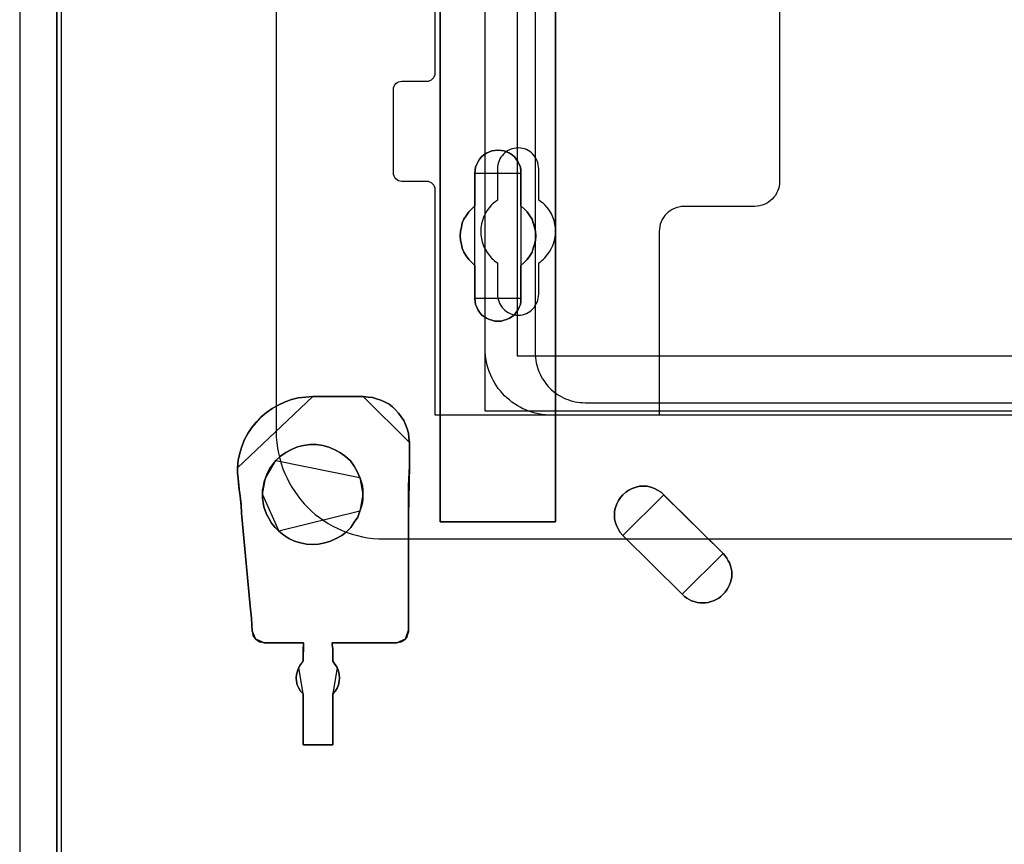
# Model space of a CAD drawing. Extents: x -631805 to -376315, y -40155 to 84873.
# Tile 26 of 256: x -615621 to -614441, y -37649 to -36661. Entities that reach past the tile are written whole.
import ezdxf

# ---------------------------------------------------------------- set-up
doc = ezdxf.new("R2010")
doc.units = 0
doc.header["$MEASUREMENT"] = 0
doc.layers.get('0').update_dxf_attribs({"color": 252})
for name, color, linetype in [('30', 7, 'Continuous'), ('5', 7, 'Continuous'), ('50', 7, 'Continuous')]:
    doc.layers.add(name, color=color, linetype=linetype)

# ---------------------------------------------------------------- blocks, each defined once
blk = doc.blocks.new('*U1036')
at = {"layer": '5', "color": 7}
for points in [[(452.691009, -801.191648), (452.691009, -20.805704)], [(452.691009, -20.805704), (452.691009, -801.191648)], [(512.441967, -420.09206), (512.441967, -743.189759), (512.441967, -748.275889), (511.823274, -748.275889), (499.243182, -748.275889), (498.624489, -748.275889), (498.624489, -743.189759), (498.624489, -673.216939), (498.624489, -648.762415), (498.624489, -523.253164)], [(498.62552, -523.251991), (498.62552, -648.761896), (498.62552, -673.216548), (498.62552, -743.189733), (498.62552, -748.275889), (499.244201, -748.275889), (511.824042, -748.275889), (512.442723, -748.275889), (512.442723, -743.189733), (512.442723, -420.09035)]]:
    blk.add_lwpolyline(points, dxfattribs=at)
at = {"layer": '5', "color": 59}
blk.add_lwpolyline([(452.691009, -12.740183), (452.691009, -801.190946), (452.691009, -12.740183)], close=True, dxfattribs=at)
at = {"layer": '5', "color": 7}
for points in [[(512.440072, -743.18882), (512.440072, -420.092375), (512.440072, -743.18882)], [(498.62552, -673.21447), (498.62552, -743.18882), (498.62552, -673.21447)], [(502.749087, -706.50628), (502.800662, -706.146598), (502.852237, -705.786916), (503.006961, -705.427234), (503.161685, -705.118936), (503.316409, -704.810637), (503.574283, -704.553721), (503.832156, -704.296806), (504.141605, -704.091273), (504.502628, -703.937124), (504.812076, -703.834357), (505.173099, -703.782974), (505.534122, -703.731591), (505.895145, -703.782974), (506.256168, -703.834357), (506.565616, -703.937124), (506.926639, -704.091273), (507.236087, -704.296806), (507.493961, -704.553721), (507.70026, -704.810637), (507.906558, -705.118936), (508.061283, -705.427234), (508.216007, -705.786916), (508.267581, -706.146598), (508.267581, -706.50628), (508.267581, -710.411398), (508.680179, -710.77108), (509.041202, -711.130762), (509.35065, -711.59321), (509.608524, -712.004276), (509.763248, -712.466724), (509.917972, -712.980555), (510.021122, -713.494386), (510.072696, -714.008218), (510.021122, -714.522049), (509.917972, -715.03588), (509.763248, -715.498329), (509.608524, -715.960777), (509.35065, -716.423225), (509.041202, -716.83429), (508.680179, -717.193972), (508.267581, -717.553654), (508.267581, -721.510155), (508.267581, -721.869837), (508.216007, -722.229519), (508.061283, -722.537818), (507.906558, -722.8975), (507.70026, -723.154415), (507.493961, -723.462714), (507.236087, -723.668247), (506.926639, -723.873779), (506.565616, -724.027929), (506.256168, -724.130695), (505.895145, -724.233461), (505.534122, -724.233461), (505.173099, -724.233461), (504.812076, -724.130695), (504.502628, -724.027929), (504.141605, -723.873779), (503.832156, -723.668247), (503.574283, -723.462714), (503.316409, -723.154415), (503.161685, -722.8975), (503.006961, -722.537818), (502.852237, -722.229519), (502.800662, -721.869837), (502.749087, -721.510155), (502.749087, -717.553654), (502.388064, -717.193972), (502.027041, -716.83429), (501.717593, -716.423225), (501.459719, -715.960777), (501.253421, -715.498329), (501.150271, -715.03588), (501.047122, -714.522049), (500.995547, -714.008218), (501.047122, -713.494386), (501.150271, -712.980555), (501.253421, -712.466724), (501.459719, -712.004276), (501.717593, -711.59321), (502.027041, -711.130762), (502.388064, -710.77108), (502.749087, -710.411398), (502.749087, -706.50628)], [(506.926639, -704.091273), (506.565616, -703.937124), (506.256168, -703.834357), (505.895145, -703.782974), (505.534122, -703.731591), (505.173099, -703.782974), (504.812076, -703.834357), (504.502628, -703.937124), (504.141605, -704.091273), (503.832156, -704.296806), (503.574283, -704.553721), (503.316409, -704.810637), (503.161685, -705.118936), (503.006961, -705.427234), (502.852237, -705.786916), (502.800662, -706.146598), (502.749087, -706.50628), (502.749087, -710.411398), (502.388064, -710.77108), (502.027041, -711.130762), (501.717593, -711.59321), (501.459719, -712.004276), (501.253421, -712.466724), (501.150271, -712.980555), (501.047122, -713.494386), (500.995547, -714.008218), (501.047122, -714.522049), (501.150271, -715.03588), (501.253421, -715.498329), (501.459719, -715.960777), (501.717593, -716.423225), (502.027041, -716.83429), (502.388064, -717.193972), (502.749087, -717.553654), (502.749087, -721.510155), (502.800662, -721.869837), (502.852237, -722.229519), (503.006961, -722.537818), (503.161685, -722.8975), (503.316409, -723.154415), (503.574283, -723.462714), (503.832156, -723.668247), (504.141605, -723.873779), (504.502628, -724.027929), (504.812076, -724.130695), (505.173099, -724.233461), (505.534122, -724.233461), (505.895145, -724.233461), (506.256168, -724.130695), (506.565616, -724.027929), (506.926639, -723.873779), (507.236087, -723.668247), (507.493961, -723.462714), (507.70026, -723.154415), (507.906558, -722.8975), (508.061283, -722.537818), (508.216007, -722.229519), (508.267581, -721.869837), (508.267581, -721.510155), (508.267581, -717.553654), (508.680179, -717.193972), (509.041202, -716.83429), (509.35065, -716.423225), (509.608524, -715.960777), (509.763248, -715.498329), (509.917972, -715.03588), (510.021122, -714.522049), (510.072696, -714.008218), (510.021122, -713.494386), (509.917972, -712.980555), (509.763248, -712.466724), (509.608524, -712.004276), (509.35065, -711.59321), (509.041202, -711.130762), (508.680179, -710.77108), (508.267581, -710.411398), (508.267581, -706.50628), (508.267581, -706.146598), (508.216007, -705.786916), (508.061283, -705.427234), (507.906558, -705.118936), (507.70026, -704.810637), (507.493961, -704.553721), (507.236087, -704.296806), (506.926639, -704.091273)], [(506.926639, -704.091273), (506.565616, -703.937124), (506.256168, -703.834357), (505.895145, -703.782974), (505.534122, -703.731591), (505.173099, -703.782974), (504.812076, -703.834357), (504.502628, -703.937124), (504.141605, -704.091273), (503.832156, -704.296806), (503.574283, -704.553721), (503.316409, -704.810637), (503.161685, -705.118936), (503.006961, -705.427234), (502.852237, -705.786916), (502.800662, -706.146598), (502.749087, -706.50628), (502.749087, -710.411398), (502.388064, -710.77108), (502.027041, -711.130762), (501.717593, -711.59321), (501.459719, -712.004276), (501.253421, -712.466724), (501.150271, -712.980555), (501.047122, -713.494386), (500.995547, -714.008218), (501.047122, -714.522049), (501.150271, -715.03588), (501.253421, -715.498329), (501.459719, -715.960777), (501.717593, -716.423225), (502.027041, -716.83429), (502.388064, -717.193972), (502.749087, -717.553654), (502.749087, -721.510155), (502.800662, -721.869837), (502.852237, -722.229519), (503.006961, -722.537818), (503.161685, -722.8975), (503.316409, -723.154415), (503.574283, -723.462714), (503.832156, -723.668247), (504.141605, -723.873779), (504.502628, -724.027929), (504.812076, -724.130695), (505.173099, -724.233461), (505.534122, -724.233461), (505.895145, -724.233461), (506.256168, -724.130695), (506.565616, -724.027929), (506.926639, -723.873779), (507.236087, -723.668247), (507.493961, -723.462714), (507.70026, -723.154415), (507.906558, -722.8975), (508.061283, -722.537818), (508.216007, -722.229519), (508.267581, -721.869837), (508.267581, -721.510155), (508.267581, -717.553654), (508.680179, -717.193972), (509.041202, -716.83429), (509.35065, -716.423225), (509.608524, -715.960777), (509.763248, -715.498329), (509.917972, -715.03588), (510.021122, -714.522049), (510.072696, -714.008218), (510.021122, -713.494386), (509.917972, -712.980555), (509.763248, -712.466724), (509.608524, -712.004276), (509.35065, -711.59321), (509.041202, -711.130762), (508.680179, -710.77108), (508.267581, -710.411398), (508.267581, -706.50628), (508.267581, -706.146598), (508.216007, -705.786916), (508.061283, -705.427234), (507.906558, -705.118936), (507.70026, -704.810637), (507.493961, -704.553721), (507.236087, -704.296806), (506.926639, -704.091273)], [(508.26734, -706.509486), (508.26734, -706.149388), (508.215757, -705.789291), (508.061006, -705.429193), (507.906254, -705.120539), (507.69992, -704.811884), (507.493585, -704.554671), (507.235666, -704.297459), (506.926164, -704.091689), (506.565078, -703.937361), (506.255575, -703.834476), (505.894489, -703.783034), (505.533403, -703.731591), (505.172317, -703.783034), (504.811231, -703.834476), (504.501729, -703.937361), (504.140643, -704.091689), (503.83114, -704.297459), (503.573222, -704.554671), (503.315303, -704.811884), (503.160552, -705.120539), (503.005801, -705.429193), (502.85105, -705.789291), (502.799466, -706.149388), (502.747882, -706.509486), (508.26734, -706.509486)], [(502.747882, -706.506838), (502.747882, -710.412839), (502.747882, -706.506838)], [(508.264689, -710.412839), (508.264689, -706.506838), (508.264689, -710.412839)], [(502.750533, -710.41019), (502.389213, -710.769994), (502.027892, -711.129798), (501.718188, -711.592402), (501.460102, -712.003606), (501.253633, -712.466211), (501.150399, -712.980216), (501.047164, -713.494221), (500.995547, -714.008226), (501.047164, -714.522232), (501.150399, -715.036237), (501.253633, -715.498841), (501.460102, -715.961446), (501.718188, -716.424051), (502.027892, -716.835255), (502.389213, -717.195058), (502.750533, -717.554862), (502.750533, -710.41019)], [(508.264689, -717.554862), (508.677948, -717.195058), (509.03955, -716.835255), (509.349494, -716.424051), (509.60778, -715.961446), (509.762752, -715.498841), (509.917724, -715.036237), (510.021039, -714.522232), (510.072696, -714.008226), (510.021039, -713.494221), (509.917724, -712.980216), (509.762752, -712.466211), (509.60778, -712.003606), (509.349494, -711.592402), (509.03955, -711.129798), (508.677948, -710.769994), (508.264689, -710.41019), (508.264689, -717.554862)], [(502.747882, -717.552214), (502.747882, -721.508529), (502.747882, -717.552214)], [(508.264689, -721.508529), (508.264689, -717.552214), (508.264689, -721.508529)], [(502.747882, -721.505881), (502.799466, -721.866127), (502.85105, -722.226374), (503.005801, -722.535157), (503.160552, -722.895403), (503.315303, -723.152722), (503.573222, -723.461505), (503.83114, -723.66736), (504.140643, -723.873215), (504.501729, -724.027606), (504.811231, -724.130534), (505.172317, -724.233461), (505.533403, -724.233461), (505.894489, -724.233461), (506.255575, -724.130534), (506.565078, -724.027606), (506.926164, -723.873215), (507.235666, -723.66736), (507.493585, -723.461505), (507.69992, -723.152722), (507.906254, -722.895403), (508.061006, -722.535157), (508.215757, -722.226374), (508.26734, -721.866127), (508.26734, -721.505881), (502.747882, -721.505881)], [(483.368805, -733.27155), (482.491918, -733.322949), (481.61503, -733.425748), (480.789725, -733.631345), (479.964419, -733.939742), (479.190695, -734.299537), (478.468553, -734.710732), (477.797992, -735.173326), (477.127431, -735.738719), (476.560034, -736.355512), (476.044218, -736.972304), (475.579983, -737.691895), (475.167331, -738.411486), (474.857841, -739.233876), (474.599933, -740.056266), (474.393607, -740.878656), (474.342025, -741.803845), (483.368805, -733.27155)], [(489.399195, -733.27155), (483.366014, -733.27155), (482.489398, -733.322928), (481.612782, -733.425683), (480.787732, -733.631194), (479.962681, -733.939461), (479.189196, -734.299105), (478.467277, -734.710127), (477.796924, -735.172527), (477.12657, -735.737682), (476.559348, -736.354215), (476.043692, -736.970748), (475.579601, -737.690037), (475.167076, -738.409325), (474.857682, -739.23137), (474.599853, -740.053414), (474.393591, -740.875458), (474.342025, -741.800257), (474.342025, -742.41679), (474.393591, -743.084701), (474.496722, -744.112256), (474.651419, -745.191189), (474.75455, -746.218744), (474.806116, -747.246299), (475.837429, -758.395272), (475.94056, -759.114561), (475.992126, -759.833849), (476.043692, -760.604516), (476.095257, -761.323804), (476.146823, -761.580693), (476.198389, -761.888959), (476.353086, -762.145848), (476.507783, -762.351359), (476.714045, -762.505492), (476.971873, -762.659626), (477.229702, -762.711004), (477.539096, -762.762381), (482.23157, -762.762381), (482.23157, -762.762381), (482.23157, -762.762381), (482.23157, -762.967892), (482.180004, -763.48167), (482.180004, -764.971625), (481.87061, -765.331269), (481.664348, -765.742291), (481.509651, -766.153313), (481.406519, -766.564335), (481.354954, -766.975357), (481.406519, -767.386379), (481.458085, -767.797401), (481.664348, -768.208423), (481.87061, -768.568068), (482.180004, -768.876334), (482.180004, -774.990287), (485.738034, -774.990287), (485.738034, -768.876334), (486.047428, -768.568068), (486.253691, -768.208423), (486.408388, -767.797401), (486.511519, -767.386379), (486.563085, -766.975357), (486.511519, -766.564335), (486.408388, -766.153313), (486.253691, -765.742291), (485.995862, -765.331269), (485.738034, -764.971625), (485.738034, -763.48167), (485.686469, -762.967892), (485.686469, -762.762381), (485.686469, -762.762381), (485.686469, -762.762381), (493.421316, -762.762381), (493.679145, -762.711004), (493.936973, -762.659626), (494.194801, -762.505492), (494.401064, -762.351359), (494.607326, -762.09447), (494.710458, -761.786204), (494.813589, -761.477937), (494.813589, -761.169671), (494.813589, -760.553138), (494.813589, -759.936605), (494.813589, -759.320072), (494.813589, -758.703539), (494.813589, -747.503188), (494.813589, -743.906745), (494.91672, -741.594746), (494.91672, -738.76897), (494.865155, -738.203814), (494.813589, -737.638659), (494.658892, -737.124882), (494.452629, -736.611104), (494.246367, -736.148704), (493.936973, -735.686304), (493.627579, -735.275282), (493.266619, -734.86426), (492.90566, -734.504616), (492.493135, -734.19635), (492.029044, -733.939461), (491.513387, -733.682572), (490.997731, -733.528439), (490.482074, -733.374305), (489.966418, -733.322928), (489.399195, -733.27155)], [(494.91672, -741.594746), (494.813589, -743.906745), (494.813589, -747.503188), (494.813589, -758.703539), (494.813589, -759.320072), (494.813589, -759.936605), (494.813589, -760.553138), (494.813589, -761.169671), (494.813589, -761.477937), (494.710458, -761.786204), (494.607326, -762.09447), (494.401064, -762.351359), (494.194801, -762.505492), (493.936973, -762.659626), (493.679145, -762.711004), (493.421316, -762.762381), (485.686469, -762.762381), (485.686469, -762.762381), (485.686469, -762.762381), (485.686469, -762.967892), (485.738034, -763.48167), (485.738034, -764.971625), (485.995862, -765.331269), (486.253691, -765.742291), (486.408388, -766.153313), (486.511519, -766.564335), (486.563085, -766.975357), (486.511519, -767.386379), (486.408388, -767.797401), (486.253691, -768.208423), (486.047428, -768.568068), (485.738034, -768.876334), (485.738034, -774.990287), (482.180004, -774.990287), (482.180004, -768.876334), (481.87061, -768.568068), (481.664348, -768.208423), (481.458085, -767.797401), (481.406519, -767.386379), (481.354954, -766.975357), (481.406519, -766.564335), (481.509651, -766.153313), (481.664348, -765.742291), (481.87061, -765.331269), (482.180004, -764.971625), (482.180004, -763.48167), (482.23157, -762.967892), (482.23157, -762.762381), (482.23157, -762.762381), (482.23157, -762.762381), (477.539096, -762.762381), (477.229702, -762.711004), (476.971873, -762.659626), (476.714045, -762.505492), (476.507783, -762.351359), (476.353086, -762.145848), (476.198389, -761.888959), (476.146823, -761.580693), (476.095257, -761.323804), (476.043692, -760.604516), (475.992126, -759.833849), (475.94056, -759.114561), (475.837429, -758.395272), (474.806116, -747.246299), (474.75455, -746.218744), (474.651419, -745.191189), (474.496722, -744.112256), (474.393591, -743.084701), (474.342025, -742.41679), (474.342025, -741.800257), (474.393591, -740.875458), (474.599853, -740.053414), (474.857682, -739.23137), (475.167076, -738.409325), (475.579601, -737.690037), (476.043692, -736.970748), (476.559348, -736.354215), (477.12657, -735.737682), (477.796924, -735.172527), (478.467277, -734.710127), (479.189196, -734.299105), (479.962681, -733.939461), (480.787732, -733.631194), (481.612782, -733.425683), (482.489398, -733.322928), (483.366014, -733.27155), (489.399195, -733.27155), (489.966418, -733.322928), (490.482074, -733.374305), (490.997731, -733.528439), (491.513387, -733.682572), (492.029044, -733.939461), (492.493135, -734.19635), (492.90566, -734.504616), (493.266619, -734.86426), (493.627579, -735.275282), (493.936973, -735.686304), (494.246367, -736.148704), (494.452629, -736.611104), (494.658892, -737.124882), (494.813589, -737.638659), (494.865155, -738.203814), (494.91672, -738.76897), (494.91672, -741.594746)], [(489.399913, -733.27155), (483.366154, -733.27155), (489.399913, -733.27155)], [(494.91672, -738.771729), (494.865136, -738.20629), (494.813553, -737.640851), (494.658802, -737.126815), (494.452467, -736.61278), (494.246132, -736.150148), (493.936629, -735.687516), (493.627127, -735.276288), (493.266041, -734.86506), (492.904955, -734.505235), (492.492285, -734.196814), (492.028032, -733.939796), (491.512195, -733.682778), (490.996357, -733.528568), (490.48052, -733.374357), (489.964683, -733.322953), (489.397262, -733.27155), (494.91672, -738.771729)], [(484.551406, -739.128716), (483.77794, -739.02595), (483.004475, -739.02595), (482.231009, -739.128716), (481.509108, -739.282864), (480.787207, -739.591162), (480.11687, -739.950843), (479.498098, -740.413289), (478.93089, -740.927118), (478.518375, -741.440948), (478.208989, -741.903394), (477.899602, -742.468606), (477.693345, -743.033819), (477.538652, -743.496265), (477.435523, -744.010094), (477.332394, -744.472541), (477.332394, -744.98637), (477.332394, -745.500199), (477.383959, -745.962646), (477.487088, -746.476475), (477.641781, -746.938922), (477.796474, -747.349985), (478.10586, -747.915197), (478.415246, -748.429027), (478.827761, -748.942856), (479.29184, -749.405302), (479.859048, -749.867749), (480.477821, -750.278812), (481.148158, -750.58711), (481.870059, -750.792642), (482.59196, -750.94679), (483.313861, -750.998173), (484.035762, -750.94679), (484.809228, -750.792642), (485.479565, -750.58711), (486.149901, -750.278812), (486.820238, -749.919132), (487.387446, -749.456685), (487.90309, -748.942856), (488.315605, -748.326261), (488.72812, -747.709666), (488.985942, -746.990305), (489.140635, -746.527858), (489.295328, -746.014029), (489.346892, -745.500199), (489.346892, -744.98637), (489.346892, -744.472541), (489.295328, -743.958711), (489.140635, -743.444882), (488.985942, -742.982436), (488.676555, -742.263075), (488.315605, -741.595096), (487.851526, -740.978501), (487.284318, -740.464672), (486.665545, -740.002226), (485.995208, -739.642545), (485.273307, -739.334247), (484.551406, -739.128716)], [(484.551406, -739.128716), (483.77794, -739.02595), (483.004475, -739.02595), (482.231009, -739.128716), (481.509108, -739.282864), (480.787207, -739.591162), (480.11687, -739.950843), (479.498098, -740.413289), (478.93089, -740.927118), (478.518375, -741.440948), (478.208989, -741.903394), (477.899602, -742.468606), (477.693345, -743.033819), (477.538652, -743.496265), (477.435523, -744.010094), (477.332394, -744.472541), (477.332394, -744.98637), (477.332394, -745.500199), (477.383959, -745.962646), (477.487088, -746.476475), (477.641781, -746.938922), (477.796474, -747.349985), (478.10586, -747.915197), (478.415246, -748.429027), (478.827761, -748.942856), (479.29184, -749.405302), (479.859048, -749.867749), (480.477821, -750.278812), (481.148158, -750.58711), (481.870059, -750.792642), (482.59196, -750.94679), (483.313861, -750.998173), (484.035762, -750.94679), (484.809228, -750.792642), (485.479565, -750.58711), (486.149901, -750.278812), (486.820238, -749.919132), (487.387446, -749.456685), (487.90309, -748.942856), (488.315605, -748.326261), (488.72812, -747.709666), (488.985942, -746.990305), (489.140635, -746.527858), (489.295328, -746.014029), (489.346892, -745.500199), (489.346892, -744.98637), (489.346892, -744.472541), (489.295328, -743.958711), (489.140635, -743.444882), (488.985942, -742.982436), (488.676555, -742.263075), (488.315605, -741.595096), (487.851526, -740.978501), (487.284318, -740.464672), (486.665545, -740.002226), (485.995208, -739.642545), (485.273307, -739.334247), (484.551406, -739.128716)], [(484.809228, -750.792642), (484.035762, -750.94679), (483.313861, -750.998173), (482.59196, -750.94679), (481.870059, -750.792642), (481.148158, -750.58711), (480.477821, -750.278812), (479.859048, -749.867749), (479.29184, -749.405302), (478.827761, -748.942856), (478.415246, -748.429027), (478.10586, -747.915197), (477.796474, -747.349985), (477.641781, -746.938922), (477.487088, -746.476475), (477.383959, -745.962646), (477.332394, -745.500199), (477.332394, -744.98637), (477.332394, -744.472541), (477.435523, -744.010094), (477.538652, -743.496265), (477.693345, -743.033819), (477.899602, -742.468606), (478.208989, -741.903394), (478.518375, -741.440948), (478.93089, -740.927118), (479.498098, -740.413289), (480.11687, -739.950843), (480.787207, -739.591162), (481.509108, -739.282864), (482.231009, -739.128716), (483.004475, -739.02595), (483.77794, -739.02595), (484.551406, -739.128716), (485.273307, -739.334247), (485.995208, -739.642545), (486.665545, -740.002226), (487.284318, -740.464672), (487.851526, -740.978501), (488.315605, -741.595096), (488.676555, -742.263075), (488.985942, -742.982436), (489.140635, -743.444882), (489.295328, -743.958711), (489.346892, -744.472541), (489.346892, -744.98637), (489.346892, -745.500199), (489.295328, -746.014029), (489.140635, -746.527858), (488.985942, -746.990305), (488.72812, -747.709666), (488.315605, -748.326261), (487.90309, -748.942856), (487.387446, -749.456685), (486.820238, -749.919132), (486.149901, -750.278812), (485.479565, -750.58711), (484.809228, -750.792642)], [(488.986351, -742.984913), (488.676955, -742.265102), (488.315993, -741.596705), (487.851898, -740.979724), (487.284671, -740.465573), (486.665879, -740.002837), (485.99552, -739.642931), (485.273595, -739.33444), (484.55167, -739.12878), (483.778179, -739.02595), (483.004688, -739.02595), (482.231197, -739.12878), (481.509273, -739.283025), (480.787348, -739.591516), (480.116989, -739.951422), (479.498196, -740.414158), (478.930969, -740.928309), (488.986351, -742.984913)], [(494.914069, -741.59729), (494.914069, -738.769081), (494.914069, -741.59729)], [(474.342025, -741.801196), (474.342025, -742.418954), (474.397697, -743.088191), (474.342025, -741.801196)], [(478.933621, -740.927312), (478.520059, -741.441438), (478.209888, -741.904151), (477.899716, -742.469689), (477.692935, -743.035228), (478.933621, -740.927312)], [(494.810679, -747.505282), (494.810679, -743.907501), (494.91672, -741.594642), (494.810679, -747.505282)], [(474.808608, -747.248413), (474.756912, -746.220543), (474.653522, -745.192674), (474.498436, -744.113412), (474.395046, -743.085543), (474.808608, -747.248413)], [(477.695586, -743.03258), (477.539933, -743.495446), (477.436164, -744.009742), (477.332394, -744.472608), (477.332394, -744.986904), (477.695586, -743.03258)], [(489.346892, -744.986904), (489.346892, -744.472894), (489.295008, -743.958884), (489.139354, -743.444874), (488.9837, -742.982265), (489.346892, -744.986904)], [(498.62552, -743.186172), (498.62552, -748.275889), (498.62552, -743.186172)], [(512.440072, -743.186172), (512.440072, -748.275889), (512.440072, -743.186172)], [(525.382433, -745.037679), (525.073099, -744.729298), (524.660653, -744.472314), (524.299763, -744.266726), (523.835762, -744.112536), (523.423317, -744.009742), (522.959316, -744.009742), (522.495314, -744.009742), (522.082869, -744.112536), (521.618868, -744.266726), (521.206422, -744.472314), (520.845532, -744.729298), (520.484643, -745.037679), (520.226864, -745.346061), (519.969086, -745.705839), (519.762863, -746.117014), (519.608196, -746.579585), (519.505085, -746.99076), (519.505085, -747.453332), (519.505085, -747.915904), (519.608196, -748.378476), (519.762863, -748.789651), (519.969086, -749.200826), (520.175309, -749.560604), (520.484643, -749.920382), (525.382433, -745.037679)], [(520.484701, -749.919077), (527.59981, -756.958894), (527.857604, -757.215822), (528.166957, -757.421364), (528.424751, -757.57552), (528.734103, -757.729677), (529.043456, -757.832448), (529.404367, -757.935219), (529.71372, -757.986605), (530.074631, -757.986605), (530.383984, -757.986605), (530.693336, -757.935219), (531.054248, -757.832448), (531.3636, -757.729677), (531.672953, -757.57552), (531.982305, -757.421364), (532.240099, -757.215822), (532.497893, -756.958894), (532.755687, -756.701967), (532.961922, -756.445039), (533.116598, -756.136726), (533.271274, -755.828413), (533.374392, -755.5201), (533.477509, -755.211786), (533.529068, -754.852088), (533.529068, -754.543775), (533.529068, -754.184076), (533.477509, -753.875763), (533.374392, -753.56745), (533.271274, -753.207751), (533.116598, -752.950823), (532.961922, -752.64251), (532.755687, -752.334197), (532.497893, -752.077269), (525.382784, -745.037453), (525.073431, -744.729139), (524.660961, -744.472212), (524.30005, -744.26667), (523.836021, -744.112513), (523.423551, -744.009742), (522.959522, -744.009742), (522.495493, -744.009742), (522.083023, -744.112513), (521.618994, -744.26667), (521.206524, -744.472212), (520.845612, -744.729139), (520.484701, -745.037453), (520.226907, -745.345766), (519.969113, -745.705464), (519.762878, -746.116549), (519.608202, -746.579018), (519.505085, -746.990102), (519.505085, -747.452572), (519.505085, -747.915042), (519.608202, -748.377512), (519.762878, -748.788596), (519.969113, -749.19968), (520.175349, -749.559379), (520.484701, -749.919077)], [(520.484701, -749.919077), (527.59981, -756.958894), (527.857604, -757.215822), (528.166957, -757.421364), (528.424751, -757.57552), (528.734103, -757.729677), (529.043456, -757.832448), (529.404367, -757.935219), (529.71372, -757.986605), (530.074631, -757.986605), (530.383984, -757.986605), (530.693336, -757.935219), (531.054248, -757.832448), (531.3636, -757.729677), (531.672953, -757.57552), (531.982305, -757.421364), (532.240099, -757.215822), (532.497893, -756.958894), (532.755687, -756.701967), (532.961922, -756.445039), (533.116598, -756.136726), (533.271274, -755.828413), (533.374392, -755.5201), (533.477509, -755.211786), (533.529068, -754.852088), (533.529068, -754.543775), (533.529068, -754.184076), (533.477509, -753.875763), (533.374392, -753.56745), (533.271274, -753.207751), (533.116598, -752.950823), (532.961922, -752.64251), (532.755687, -752.334197), (532.497893, -752.077269), (525.382784, -745.037453), (525.073431, -744.729139), (524.660961, -744.472212), (524.30005, -744.26667), (523.836021, -744.112513), (523.423551, -744.009742), (522.959522, -744.009742), (522.495493, -744.009742), (522.083023, -744.112513), (521.618994, -744.26667), (521.206524, -744.472212), (520.845612, -744.729139), (520.484701, -745.037453), (520.226907, -745.345766), (519.969113, -745.705464), (519.762878, -746.116549), (519.608202, -746.579018), (519.505085, -746.990102), (519.505085, -747.452572), (519.505085, -747.915042), (519.608202, -748.377512), (519.762878, -748.788596), (519.969113, -749.19968), (520.175349, -749.559379), (520.484701, -749.919077)], [(525.382784, -745.037453), (532.497893, -752.077269), (532.755687, -752.334197), (532.961922, -752.64251), (533.116598, -752.950823), (533.271274, -753.207751), (533.374392, -753.56745), (533.477509, -753.875763), (533.529068, -754.184076), (533.529068, -754.543775), (533.529068, -754.852088), (533.477509, -755.211786), (533.374392, -755.5201), (533.271274, -755.828413), (533.116598, -756.136726), (532.961922, -756.445039), (532.755687, -756.701967), (532.497893, -756.958894), (532.240099, -757.215822), (531.982305, -757.421364), (531.672953, -757.57552), (531.3636, -757.729677), (531.054248, -757.832448), (530.693336, -757.935219), (530.383984, -757.986605), (530.074631, -757.986605), (529.71372, -757.986605), (529.404367, -757.935219), (529.043456, -757.832448), (528.734103, -757.729677), (528.424751, -757.57552), (528.166957, -757.421364), (527.857604, -757.215822), (527.59981, -756.958894), (520.484701, -749.919077), (520.175349, -749.559379), (519.969113, -749.19968), (519.762878, -748.788596), (519.608202, -748.377512), (519.505085, -747.915042), (519.505085, -747.452572), (519.505085, -746.990102), (519.608202, -746.579018), (519.762878, -746.116549), (519.969113, -745.705464), (520.226907, -745.345766), (520.484701, -745.037453), (520.845612, -744.729139), (521.206524, -744.472212), (521.618994, -744.26667), (522.083023, -744.112513), (522.495493, -744.009742), (522.959522, -744.009742), (523.423551, -744.009742), (523.836021, -744.112513), (524.30005, -744.26667), (524.660961, -744.472212), (525.073431, -744.729139), (525.382784, -745.037453)], [(479.294162, -749.406644), (478.829532, -748.943836), (478.416529, -748.429604), (478.106776, -747.915373), (477.797023, -747.349719), (477.642147, -746.938334), (477.487271, -746.475526), (477.38402, -745.961295), (477.332394, -745.498487), (477.332394, -744.984256), (479.294162, -749.406644)], [(488.9837, -746.991543), (489.139354, -746.528323), (489.295008, -746.013634), (489.346892, -745.498945), (489.346892, -744.984256), (488.9837, -746.991543)], [(532.497815, -752.078613), (525.379782, -745.037219), (532.497815, -752.078613)], [(475.839861, -758.397066), (474.805957, -747.245764), (475.839861, -758.397066)], [(479.29151, -749.404742), (479.858762, -749.867351), (480.477581, -750.278559), (481.147969, -750.586965), (481.869926, -750.792569), (482.591882, -750.946772), (483.313838, -750.998173), (484.035794, -750.946772), (484.809319, -750.792569), (485.479707, -750.586965), (486.150095, -750.278559), (486.820483, -749.918752), (487.387734, -749.456143), (487.903417, -748.942133), (488.315963, -748.325321), (488.72851, -747.708509), (488.986351, -746.988895), (479.29151, -749.404742)], [(494.810679, -758.70425), (494.810679, -747.502634), (494.810679, -758.70425)], [(499.245863, -748.273241), (498.62552, -748.273241), (499.245863, -748.273241)], [(511.825032, -748.273241), (499.243212, -748.273241), (511.825032, -748.273241)], [(511.822381, -748.273241), (512.442723, -748.273241), (511.822381, -748.273241)], [(520.483317, -749.917734), (527.60135, -756.959128), (520.483317, -749.917734)], [(527.598699, -756.958667), (527.856541, -757.215652), (528.165952, -757.421239), (528.423794, -757.57543), (528.733205, -757.72962), (529.042615, -757.832414), (529.403594, -757.935208), (529.713005, -757.986605), (530.073984, -757.986605), (530.383394, -757.986605), (530.692805, -757.935208), (531.053784, -757.832414), (531.363194, -757.72962), (531.672605, -757.57543), (531.982015, -757.421239), (532.239858, -757.215652), (532.4977, -756.958667), (532.755542, -756.701683), (532.961816, -756.444699), (533.116521, -756.136317), (533.271226, -755.827936), (533.374363, -755.519555), (533.4775, -755.211174), (533.529068, -754.851396), (533.529068, -754.543014), (533.529068, -754.183236), (533.4775, -753.874855), (533.374363, -753.566474), (533.271226, -753.206696), (533.116521, -752.949712), (532.961816, -752.64133), (532.755542, -752.332949), (532.4977, -752.075965), (527.598699, -756.958667)], [(476.099662, -761.325904), (476.047172, -760.60589), (475.994681, -759.834446), (475.942191, -759.114432), (475.83721, -758.394418), (476.099662, -761.325904)], [(494.810679, -758.701601), (494.810679, -759.318617), (494.810679, -759.935633), (494.810679, -760.552649), (494.810679, -761.169664), (494.810679, -758.701601)], [(476.097011, -761.323256), (476.148707, -761.580787), (476.200402, -761.889825), (476.355487, -762.147356), (476.510573, -762.353381), (476.097011, -761.323256)], [(494.397117, -762.353381), (494.605223, -762.096051), (494.709277, -761.787256), (494.81333, -761.47846), (494.81333, -761.169664), (494.397117, -762.353381)], [(476.507922, -762.350733), (476.714703, -762.505649), (476.973179, -762.660565), (477.231655, -762.712204), (477.541826, -762.763842), (476.507922, -762.350733)], [(477.539175, -762.761194), (482.234161, -762.761194), (477.539175, -762.761194)], [(482.178489, -764.972388), (482.178489, -763.481118), (482.234161, -762.966887), (482.234161, -762.761194), (482.234161, -762.761194), (482.234161, -762.761194), (482.178489, -764.972388)], [(485.738831, -764.972388), (485.738831, -763.481118), (485.685811, -762.966887), (485.685811, -762.761194), (485.685811, -762.761194), (485.685811, -762.761194), (485.738831, -764.972388)], [(485.685811, -762.761194), (493.421536, -762.761194), (485.685811, -762.761194)], [(493.418884, -762.763842), (493.677012, -762.712204), (493.935139, -762.660565), (494.193266, -762.505649), (494.399768, -762.350733), (493.418884, -762.763842)], [(482.18114, -764.96974), (481.870969, -765.330592), (481.664188, -765.742995), (482.18114, -764.96974)], [(486.255784, -765.742995), (485.995982, -765.330592), (485.73618, -764.96974), (486.255784, -765.742995)], [(481.664188, -765.740347), (481.509103, -766.151894), (481.405712, -766.56344), (481.354017, -766.974987), (481.405712, -767.386533), (481.457407, -767.798079), (481.664188, -768.209626), (481.870969, -768.569729), (482.18114, -768.878389), (481.664188, -765.740347)], [(485.73618, -768.878389), (486.046352, -768.569729), (486.253133, -768.209626), (486.408218, -767.798079), (486.511609, -767.386533), (486.563304, -766.974987), (486.511609, -766.56344), (486.408218, -766.151894), (486.253133, -765.740347), (485.73618, -768.878389)], [(482.178489, -768.875741), (482.178489, -774.990287), (482.178489, -768.875741)], [(485.73618, -774.990287), (485.73618, -768.875741), (485.73618, -774.990287)], [(482.178489, -774.987639), (485.738831, -774.987639), (482.178489, -774.987639)]]:
    blk.add_lwpolyline(points, close=True, dxfattribs=at)
at = {"layer": '50', "color": 7}
for points in [[(448.234617, -20.558787), (448.234617, -801.133213)], [(453.20531, -20.552831), (453.20531, -801.136518)], [(478.978688, -423.785117), (478.978688, -737.446126), (478.978688, -738.113599), (479.030037, -738.781072), (479.132736, -739.448545), (479.235434, -740.064674), (479.389482, -740.680803), (479.54353, -741.296932), (479.748927, -741.913061), (480.005673, -742.477846), (480.262419, -743.042631), (480.519165, -743.556072), (480.827261, -744.120857), (481.186705, -744.634298), (481.54615, -745.147739), (481.905595, -745.66118), (482.316388, -746.123276), (482.727182, -746.534029), (483.189325, -746.996126), (483.651468, -747.406878), (484.164961, -747.766287), (484.678453, -748.125696), (485.191946, -748.485104), (485.756787, -748.793169), (486.270279, -749.049889), (486.88647, -749.30661), (487.451312, -749.56333), (488.067503, -749.768706), (488.683693, -749.922739), (489.299884, -750.076771), (489.916075, -750.179459), (490.583615, -750.282147), (491.251155, -750.333491), (491.918695, -750.333491), (851.82548, -750.333491)], [(503.983265, -85.921426), (839.76091, -85.921426), (839.76091, -735.000783), (503.983265, -735.000783), (503.983265, -85.921426)], [(507.824617, -728.385739), (835.919558, -728.385739), (835.919558, -441.457538), (507.824617, -441.457538), (507.824617, -728.385739)]]:
    blk.add_lwpolyline(points, dxfattribs=at)
blk = doc.blocks.new('*U1059')
at = {"layer": '50', "color": 7}
for points in [[(832.001083, -735.498632), (512.000243, -735.498632), (511.580239, -735.498632), (511.181235, -735.456598), (510.782232, -735.414563), (510.383228, -735.330493), (509.984225, -735.246424), (509.606221, -735.141337), (509.228218, -735.015233), (508.871215, -734.868111), (508.514212, -734.720989), (508.178209, -734.531833), (507.842206, -734.342677), (507.506203, -734.132503), (507.1912, -733.922329), (506.897197, -733.670121), (506.603195, -733.417912), (506.330192, -733.165704), (506.07819, -732.892478), (505.826188, -732.598234), (505.574186, -732.303991), (505.364184, -731.98873), (505.154182, -731.652452), (504.96518, -731.316174), (504.776178, -730.979896), (504.629177, -730.622601), (504.482176, -730.265305), (504.356175, -729.886993), (504.251174, -729.50868), (504.167173, -729.10935), (504.083172, -728.710019), (504.041172, -728.310689), (503.999172, -727.911359), (503.999172, -727.491012), (503.999172, -668.474215)], [(515.970229, -734.007732), (827.968097, -734.007732)], [(509.985212, -592.999588), (509.985212, -727.996653), (510.006212, -728.311919), (510.027212, -728.627186), (510.048212, -728.921434), (510.111213, -729.215683), (510.174213, -729.509931), (510.258213, -729.80418), (510.342213, -730.077411), (510.468214, -730.350642), (510.573214, -730.602855), (510.699214, -730.876086), (510.846215, -731.128299), (511.014215, -731.359494), (511.182216, -731.59069), (511.350216, -731.821885), (511.539217, -732.05308), (511.728217, -732.24224), (511.938218, -732.452418), (512.169218, -732.641577), (512.379219, -732.80972), (512.63122, -732.977862), (512.86222, -733.146004), (513.114221, -733.27211), (513.366222, -733.419235), (513.639222, -733.524323), (513.912223, -733.629412), (514.185224, -733.734501), (514.479225, -733.818572), (514.773226, -733.881625), (515.067226, -733.923661), (515.361227, -733.965696), (515.676228, -733.986714), (515.970229, -734.007732)]]:
    blk.add_lwpolyline(points, dxfattribs=at)
blk = doc.blocks.new('*U1060')
at = {"layer": '30', "color": 7}
for points in [[(539.273865, -613.503202), (539.273865, -707.493038), (539.251488, -707.785701), (539.206736, -708.078364), (539.139608, -708.371027), (539.027727, -708.641178), (538.89347, -708.911328), (538.759213, -709.158966), (538.580204, -709.384091), (538.378819, -709.609217), (538.177434, -709.789317), (537.953673, -709.969417), (537.707535, -710.127005), (537.439022, -710.239568), (537.170508, -710.35213), (536.879618, -710.419668), (536.588729, -710.464693), (536.297839, -710.487205), (527.817284, -710.487205), (527.526394, -710.509718), (527.213129, -710.554743), (526.944615, -710.622281), (526.676101, -710.734843), (526.407588, -710.847406), (526.16145, -711.004994), (525.937689, -711.185094), (525.713928, -711.365194), (525.534919, -711.59032), (525.35591, -711.815445), (525.199277, -712.063083), (525.06502, -712.333233), (524.975515, -712.603384), (524.908387, -712.896047), (524.863635, -713.18871), (524.841258, -713.481373), (524.841258, -735.498632), (498.012275, -735.498632), (498.012275, -708.506102), (497.989898, -708.280977), (497.92277, -708.100877), (497.833266, -707.920776), (497.699009, -707.763189), (497.564752, -707.650626), (497.385743, -707.560576), (497.206734, -707.515551), (497.005349, -707.493038), (494.006947, -707.493038), (493.805562, -707.470526), (493.626552, -707.402988), (493.447543, -707.312938), (493.313287, -707.177863), (493.17903, -707.020275), (493.089525, -706.862687), (493.022397, -706.660074), (493.000021, -706.457462), (493.000021, -696.439383), (493.022397, -696.259283), (493.089525, -696.079183), (493.17903, -695.899082), (493.313287, -695.764007), (493.447543, -695.651444), (493.626552, -695.561394), (493.805562, -695.516369), (494.006947, -695.493857), (497.005349, -695.493857), (497.206734, -695.471344), (497.385743, -695.403807), (497.564752, -695.313756), (497.699009, -695.178681), (497.833266, -695.043606), (497.92277, -694.863506), (497.989898, -694.683405), (498.012275, -694.480793), (498.012275, -626.515448)], [(539.273865, -613.503202), (539.273865, -707.493038), (539.251488, -707.785701), (539.206736, -708.078364), (539.139608, -708.371027), (539.027727, -708.641178), (538.89347, -708.911328), (538.759213, -709.158966), (538.580204, -709.384091), (538.378819, -709.609217), (538.177434, -709.789317), (537.953673, -709.969417), (537.707535, -710.127005), (537.439022, -710.239568), (537.170508, -710.35213), (536.879618, -710.419668), (536.588729, -710.464693), (536.297839, -710.487205), (527.817284, -710.487205), (527.526394, -710.509718), (527.213129, -710.554743), (526.944615, -710.622281), (526.676101, -710.734843), (526.407588, -710.847406), (526.16145, -711.004994), (525.937689, -711.185094), (525.713928, -711.365194), (525.534919, -711.59032), (525.35591, -711.815445), (525.199277, -712.063083), (525.06502, -712.333233), (524.975515, -712.603384), (524.908387, -712.896047), (524.863635, -713.18871), (524.841258, -713.481373), (524.841258, -735.498632), (498.012275, -735.498632), (498.012275, -708.506102), (497.989898, -708.280977), (497.92277, -708.100877), (497.833266, -707.920776), (497.699009, -707.763189), (497.564752, -707.650626), (497.385743, -707.560576), (497.206734, -707.515551), (497.005349, -707.493038), (494.006947, -707.493038), (493.805562, -707.470526), (493.626552, -707.402988), (493.447543, -707.312938), (493.313287, -707.177863), (493.17903, -707.020275), (493.089525, -706.862687), (493.022397, -706.660074), (493.000021, -706.457462), (493.000021, -696.439383), (493.022397, -696.259283), (493.089525, -696.079183), (493.17903, -695.899082), (493.313287, -695.764007), (493.447543, -695.651444), (493.626552, -695.561394), (493.805562, -695.516369), (494.006947, -695.493857), (497.005349, -695.493857), (497.206734, -695.471344), (497.385743, -695.403807), (497.564752, -695.313756), (497.699009, -695.178681), (497.833266, -695.043606), (497.92277, -694.863506), (497.989898, -694.683405), (498.012275, -694.480793), (498.012275, -626.515448)], [(510.408935, -720.978235), (510.408935, -717.240727), (510.610341, -717.105637), (510.789369, -716.948031), (510.968396, -716.790425), (511.125046, -716.63282), (511.415965, -716.295093), (511.684507, -715.934851), (511.908291, -715.552094), (512.087319, -715.169337), (512.243968, -714.74155), (512.35586, -714.336278), (512.422996, -713.908491), (512.445374, -713.458189), (512.422996, -713.030402), (512.35586, -712.602615), (512.266347, -712.174828), (512.109697, -711.769556), (512.020184, -711.56692), (511.93067, -711.364284), (511.818778, -711.161648), (511.706885, -710.959012), (511.438344, -710.621286), (511.125046, -710.306074), (510.968396, -710.148468), (510.789369, -710.013378), (510.610341, -709.878287), (510.408935, -709.743196), (510.408935, -705.983173), (510.386557, -705.735507), (510.364178, -705.487841), (510.297043, -705.240175), (510.229907, -705.015024), (510.118015, -704.789873), (510.006123, -704.587237), (509.849474, -704.407116), (509.692825, -704.20448), (509.536176, -704.046874), (509.334769, -703.911783), (509.133363, -703.776693), (508.931957, -703.664117), (508.708173, -703.574057), (508.46201, -703.529027), (508.215847, -703.483996), (507.969684, -703.461481), (507.701143, -703.483996), (507.45498, -703.529027), (507.208817, -703.574057), (506.985032, -703.664117), (506.761248, -703.776693), (506.559842, -703.911783), (506.358435, -704.046874), (506.179408, -704.20448), (506.022759, -704.407116), (505.888488, -704.587237), (505.754217, -704.789873), (505.664703, -705.015024), (505.57519, -705.240175), (505.508054, -705.487841), (505.485676, -705.735507), (505.463297, -705.983173), (505.463297, -709.743196), (505.28427, -709.878287), (505.105242, -710.013378), (504.926215, -710.148468), (504.769565, -710.306074), (504.478646, -710.643801), (504.210104, -711.004042), (503.98632, -711.364284), (503.807292, -711.769556), (503.673021, -712.174828), (503.561129, -712.5801), (503.493994, -713.030402), (503.471615, -713.458189), (503.493994, -713.885976), (503.538751, -714.336278), (503.605886, -714.538914), (503.650643, -714.764066), (503.717778, -714.966702), (503.807292, -715.191853), (503.896806, -715.394489), (504.008698, -715.597125), (504.12059, -715.799761), (504.254861, -716.002396), (504.501024, -716.362638), (504.769565, -716.67785), (504.926215, -716.81294), (505.082864, -716.970546), (505.261891, -717.105637), (505.463297, -717.240727), (505.463297, -720.978235), (505.485676, -721.225902), (505.508054, -721.473568), (505.57519, -721.721234), (505.664703, -721.946385), (505.754217, -722.171536), (505.888488, -722.374172), (506.022759, -722.576808), (506.179408, -722.756929), (506.358435, -722.914535), (506.559842, -723.07214), (506.761248, -723.184716), (506.985032, -723.297292), (507.208817, -723.387352), (507.45498, -723.454897), (507.701143, -723.499928), (507.969684, -723.499928), (508.215847, -723.499928), (508.46201, -723.454897), (508.708173, -723.387352), (508.931957, -723.297292), (509.133363, -723.184716), (509.334769, -723.07214), (509.536176, -722.914535), (509.692825, -722.756929), (509.849474, -722.576808), (510.006123, -722.374172), (510.118015, -722.171536), (510.229907, -721.946385), (510.297043, -721.721234), (510.364178, -721.473568), (510.386557, -721.225902), (510.408935, -720.978235)]]:
    blk.add_lwpolyline(points, dxfattribs=at)

msp = doc.modelspace()

# ---------------------------------------------------------------- block references
at = {"xscale": 10, "yscale": 10, "zscale": 10}
for name in ['*U1036', '*U1060', '*U1059']:
    msp.add_blockref(name, (-620103.1, -29779.7), dxfattribs=at)

doc.saveas('drawing.dxf')
